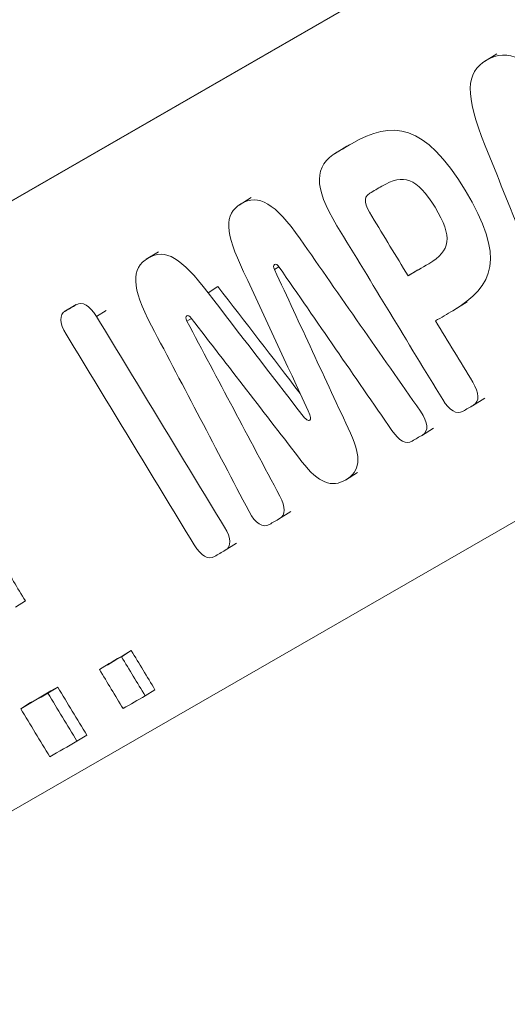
# Model space of a CAD drawing. Header units: millimetres. Extents: x 4 to 836, y 5 to 589.
# Tile 9 of 154: x 115.23 to 118.73, y 38.91 to 45.99. Entities that reach past the tile are written whole.
import ezdxf

# ---------------------------------------------------------------- set-up
doc = ezdxf.new("R2010")
doc.units = ezdxf.units.MM
doc.layers.add('1', color=7, linetype='Continuous', true_color=0xffffff)

msp = doc.modelspace()

# ---------------------------------------------------------------- linework, layer by layer
at = {"layer": '1', "color": 7, "linetype": 'Continuous', "lineweight": 18}
for p, q in [((122.7229, 49.0411), (110.6047, 42.0535)), ((122.6523, 48.9974), (110.606, 42.0513)), ((112.7661, 38.9117), (122.7849, 44.6888))]:
    msp.add_line(p, q, dxfattribs=at)
at = {"layer": '1', "color": 5, "linetype": 'Continuous', "lineweight": 18}
for p, q in [((118.6585, 45.7426), (118.5702, 45.688)), ((117.5823, 45.0796), (117.494, 45.0251)), ((116.8959, 44.7111), (116.8076, 44.6565)), ((116.2293, 44.3208), (116.1409, 44.2662)), ((117.0626, 44.1923), (117.0945, 44.2119)), ((118.0214, 44.1477), (118.0921, 44.1914)), ((116.585, 44.0263), (116.6557, 44.0699)), ((118.3581, 43.9052), (118.4464, 43.9598)), ((115.6385, 43.9421), (115.5502, 43.8876)), ((116.4333, 43.8216), (116.4657, 43.8416)), ((118.4838, 43.2134), (118.5722, 43.2679)), ((118.117, 42.9985), (118.2053, 43.0531)), ((117.5712, 42.6793), (117.6595, 42.7338)), ((117.092, 42.3987), (117.1803, 42.4533)), ((116.702, 42.1704), (116.7904, 42.2249))]:
    msp.add_line(p, q, dxfattribs=at)
at = {"layer": '1', "color": 5, "linetype": 'Continuous', "lineweight": 13}
msp.add_line((115.7838, 43.8553), (115.8545, 43.8989), dxfattribs=at)
at = {"layer": '1', "color": 163, "linetype": 'Continuous', "lineweight": 18}
for p, q in [((115.2029, 41.7669), (115.2736, 41.8106)), ((115.9638, 41.4099), (116.0344, 41.4535)), ((115.8054, 41.3182), (115.876, 41.3619)), ((115.4353, 41.1484), (115.5059, 41.192)), ((116.1336, 41.1287), (116.2043, 41.1724)), ((115.2405, 41.0361), (115.3112, 41.0797)), ((115.6441, 40.803), (115.7148, 40.8467))]:
    msp.add_line(p, q, dxfattribs=at)
at = {"layer": '1', "color": 5, "linetype": 'Continuous', "lineweight": 18}
for points, knots in [([(119.1836, 44.2372), (119.2356, 44.1107), (119.2876, 43.9841), (119.3395, 43.8576), (119.3711, 43.7806), (119.3665, 43.7298), (119.3252, 43.7058), (119.299, 43.6906), (119.2728, 43.6752), (119.2467, 43.6599), (119.1964, 43.6303), (119.1395, 43.6726), (119.1019, 43.7667), (118.9269, 44.2055), (118.7517, 44.6442), (118.5758, 45.0829), (118.4276, 45.4527), (118.434, 45.6087), (118.738, 45.7866), (118.8833, 45.721), (119.1415, 45.4136)], [0, 0, 0, 0, 0.099151, 0.099151, 0.099151, 0.151582, 0.151582, 0.151582, 0.189943, 0.189943, 0.189943, 0.24874, 0.24874, 0.24874, 0.592414, 0.592414, 0.592414, 0.795994, 0.795994, 1, 1, 1, 1]), ([(118.2701, 43.2578), (118.0172, 43.6745), (117.7641, 44.0911), (117.5109, 44.5077), (117.3393, 44.7899), (117.347, 44.9394), (117.5111, 45.0355), (117.5457, 45.0558), (117.5803, 45.0762), (117.6149, 45.0964), (117.9119, 45.2703), (118.1409, 45.2422), (118.7229, 44.2839), (118.6405, 44.0707), (118.3437, 43.8967), (118.302, 43.8723), (118.2602, 43.8479), (118.2184, 43.8235)], [0, 0, 0, 0, 0.26844, 0.26844, 0.26844, 0.411497, 0.411497, 0.411497, 0.451149, 0.451149, 0.451149, 0.701467, 0.701467, 0.952147, 0.952147, 0.952147, 1, 1, 1, 1]), ([(118.215, 44.6399), (118.0855, 44.8531), (117.9895, 44.8835), (117.8321, 44.7916), (117.8033, 44.7748), (117.7746, 44.7579), (117.7459, 44.741), (117.6932, 44.7101), (117.713, 44.6556), (117.7618, 44.5752), (117.8483, 44.4327), (117.9349, 44.2902), (118.0214, 44.1477)], [0, 0, 0, 0, 0.413632, 0.413632, 0.413632, 0.528856, 0.528856, 0.528856, 0.678778, 0.678778, 0.678778, 1, 1, 1, 1]), ([(116.8409, 44.1761), (116.7064, 44.4599), (116.6972, 44.5924), (116.9464, 44.738), (117.0675, 44.6712), (117.2465, 44.4137), (117.5342, 44), (117.8225, 43.5869), (118.1107, 43.1737), (118.1664, 43.0938), (118.1718, 43.031), (118.1243, 43.0031), (118.1, 42.9888), (118.0756, 42.9745), (118.0512, 42.9603), (118.0076, 42.9349), (117.9586, 42.9593), (117.9061, 43.0355), (117.6362, 43.427), (117.3663, 43.8185), (117.0964, 44.21)], [0, 0, 0, 0, 0.137824, 0.137824, 0.275635, 0.275635, 0.275635, 0.583207, 0.583207, 0.583207, 0.632207, 0.632207, 0.632207, 0.663056, 0.663056, 0.663056, 0.709871, 0.709871, 0.709871, 1, 1, 1, 1]), ([(118.0214, 44.1477), (118.0711, 44.1768), (118.1208, 44.2058), (118.1704, 44.2348), (118.3278, 44.3267), (118.3443, 44.427), (118.215, 44.6399)], [0, 0, 0, 0, 0.324315, 0.324315, 0.324315, 1, 1, 1, 1]), ([(116.8797, 42.4529), (116.6465, 42.8982), (116.4132, 43.3436), (116.1792, 43.7887), (116.0332, 44.0662), (116.031, 44.2022), (116.2799, 44.348), (116.3943, 44.2775), (116.585, 44.0263)], [0, 0, 0, 0, 0.527315, 0.527315, 0.527315, 0.763174, 0.763174, 1, 1, 1, 1]), ([(117.0964, 44.21), (117.0835, 44.2277), (117.0724, 44.2341), (117.0524, 44.2226), (117.0537, 44.2101), (117.0626, 44.1923)], [0, 0, 0, 0, 0.510903, 0.510903, 1, 1, 1, 1]), ([(117.0626, 44.1923), (117.2446, 43.8001), (117.4267, 43.4079), (117.6083, 43.0157), (117.6901, 42.839), (117.6762, 42.7409), (117.474, 42.6226), (117.3789, 42.6567), (117.2598, 42.8113), (116.9949, 43.1552), (116.73, 43.4988), (116.465, 43.8425)], [0, 0, 0, 0, 0.361895, 0.361895, 0.361895, 0.500133, 0.500133, 0.638066, 0.638066, 0.638066, 1, 1, 1, 1]), ([(116.585, 44.0263), (116.8095, 43.7346), (117.0341, 43.4429), (117.2586, 43.1512), (117.2887, 43.1122), (117.3051, 43.1032), (117.315, 43.1092)], [0, 0, 0, 0, 0.927557, 0.927557, 0.927557, 1, 1, 1, 1]), ([(116.4863, 42.2136), (116.1797, 42.7184), (115.873, 43.2231), (115.5664, 43.7279), (115.5176, 43.8083), (115.5156, 43.8678), (115.5608, 43.8941), (115.5864, 43.909), (115.612, 43.924), (115.6376, 43.9391), (115.6826, 43.9656), (115.735, 43.9356), (115.7838, 43.8553)], [0, 0, 0, 0, 0.73731, 0.73731, 0.73731, 0.835407, 0.835407, 0.835407, 0.901939, 0.901939, 0.901939, 1, 1, 1, 1]), ([(115.7838, 43.8553), (116.0904, 43.3505), (116.397, 42.8457), (116.7037, 42.341), (116.7524, 42.2608), (116.7545, 42.2013), (116.7093, 42.1749), (116.6836, 42.1599), (116.658, 42.1449), (116.6324, 42.1299), (116.5872, 42.1035), (116.5348, 42.1337), (116.4863, 42.2136)], [0, 0, 0, 0, 0.737359, 0.737359, 0.737359, 0.835462, 0.835462, 0.835462, 0.901998, 0.901998, 0.901998, 1, 1, 1, 1]), ([(116.465, 43.8425), (116.453, 43.8591), (116.4427, 43.8659), (116.4227, 43.8544), (116.4231, 43.8416), (116.4333, 43.8216)], [0, 0, 0, 0, 0.486654, 0.486654, 1, 1, 1, 1]), ([(116.4333, 43.8216), (116.6558, 43.4024), (116.8782, 42.9833), (117.1006, 42.5642), (117.1439, 42.4826), (117.1426, 42.4286), (117.0992, 42.4032), (117.0748, 42.3889), (117.0503, 42.3747), (117.026, 42.3603), (116.9787, 42.3324), (116.9245, 42.3673), (116.8797, 42.4529)], [0, 0, 0, 0, 0.696183, 0.696183, 0.696183, 0.808446, 0.808446, 0.808446, 0.882625, 0.882625, 0.882625, 1, 1, 1, 1]), ([(118.2184, 43.8235), (118.3074, 43.6769), (118.3964, 43.5304), (118.4855, 43.3839), (118.5343, 43.3038), (118.5363, 43.2443), (118.4911, 43.2179), (118.4662, 43.2033), (118.4413, 43.1887), (118.4164, 43.1741), (118.3712, 43.1477), (118.3188, 43.1776), (118.2701, 43.2578)], [0, 0, 0, 0, 0.450739, 0.450739, 0.450739, 0.657245, 0.657245, 0.657245, 0.793455, 0.793455, 0.793455, 1, 1, 1, 1])]:
    msp.add_open_spline(points, degree=3, knots=knots, dxfattribs=at)
for points in [[(117.3041, 43.178), (117.1497, 43.5107), (116.9953, 43.8434), (116.8409, 44.1761)], [(116.6557, 44.0699), (116.8525, 43.8143), (117.0493, 43.5586), (117.2461, 43.3029)], [(117.315, 43.1092), (117.3251, 43.1148), (117.3258, 43.1338), (117.3041, 43.178)]]:
    msp.add_open_spline(points, degree=3, dxfattribs=at)
at = {"layer": '1', "color": 163, "linetype": 'Continuous', "lineweight": 18}
for points in [[(115.2736, 41.8106), (115.217, 41.9043), (115.1603, 41.998), (115.1037, 42.0918)], [(115.9638, 41.4099), (115.911, 41.3793), (115.8582, 41.3488), (115.8054, 41.3182)], [(116.0344, 41.4535), (115.9816, 41.423), (115.9288, 41.3924), (115.876, 41.3619)], [(116.1336, 41.1287), (116.077, 41.2224), (116.0204, 41.3161), (115.9638, 41.4099)], [(116.2043, 41.1724), (116.1477, 41.2661), (116.091, 41.3598), (116.0344, 41.4535)], [(115.5059, 41.192), (115.441, 41.1546), (115.3761, 41.1171), (115.3112, 41.0797)], [(115.7148, 40.8467), (115.6452, 40.9618), (115.5756, 41.0769), (115.5059, 41.192)], [(115.4353, 41.1484), (115.3703, 41.1109), (115.3054, 41.0735), (115.2405, 41.0361)], [(115.6441, 40.803), (115.5745, 40.9182), (115.5049, 41.0333), (115.4353, 41.1484)]]:
    msp.add_open_spline(points, degree=3, dxfattribs=at)
at = {"layer": '1', "color": 163, "linetype": 'Continuous', "lineweight": 18, "extrusion": (4.09377e-09, 2.47582e-09, -1)}
msp.add_open_spline([(115.8054, 41.3182), (115.862, 41.2246), (115.9186, 41.131), (115.9752, 41.0374)], degree=3, dxfattribs=at)
at = {"layer": '1', "color": 163, "linetype": 'Continuous', "lineweight": 18, "extrusion": (4.43762e-10, -7.69578e-10, -1)}
msp.add_open_spline([(115.9752, 41.0374), (116.028, 41.0678), (116.0808, 41.0983), (116.1336, 41.1287)], degree=3, dxfattribs=at)
at = {"layer": '1', "color": 163, "linetype": 'Continuous', "lineweight": 18, "extrusion": (-1.36458e-09, -8.25268e-10, -1)}
msp.add_open_spline([(115.2405, 41.0361), (115.3101, 40.921), (115.3797, 40.8058), (115.4494, 40.6907)], degree=3, dxfattribs=at)
at = {"layer": '1', "color": 163, "linetype": 'Continuous', "lineweight": 18, "extrusion": (-1.24255e-09, 2.15483e-09, -1)}
msp.add_open_spline([(115.4494, 40.6907), (115.5143, 40.7282), (115.5792, 40.7656), (115.6441, 40.803)], degree=3, dxfattribs=at)

doc.saveas('drawing.dxf')
